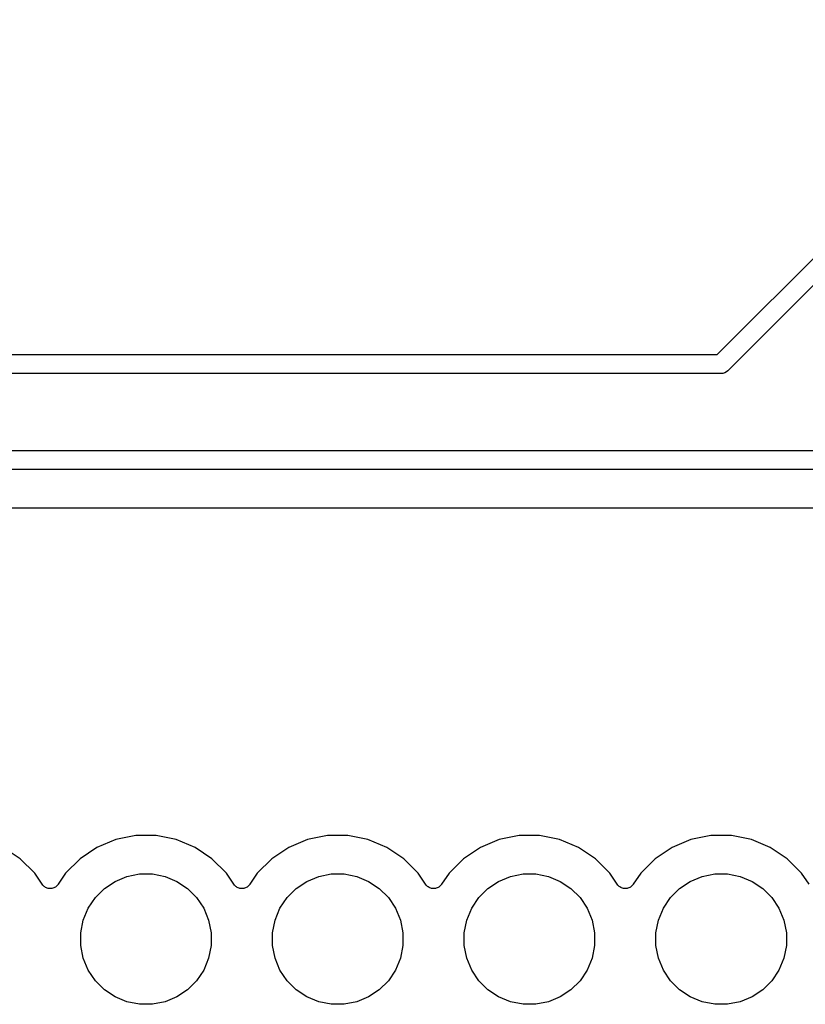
# Model space of a CAD drawing. Extents: x 4.65 to 8.55, y -5.31 to -3.29.
# Tile 21 of 29: x 7.73 to 8.14, y -5.28 to -4.77. Entities that reach past the tile are written whole.
import ezdxf

# ---------------------------------------------------------------- set-up
doc = ezdxf.new("R2010")
doc.units = 0
doc.header["$MEASUREMENT"] = 0
doc.layers.add('BLACK', color=7, linetype='CONTINUOUS')

msp = doc.modelspace()

# ---------------------------------------------------------------- linework, layer by layer
at = {"layer": 'BLACK', "linetype": 'CONTINUOUS'}
for p, q in [((8.09796, -4.94508), (8.2727, -4.77034)), ((8.27966, -4.7773), (8.10365, -4.95331)), ((7.50204, -4.94508), (8.09796, -4.94508)), ((8.09976, -4.95492), (7.50024, -4.95492)), ((8.1, -4.95494), (8.09976, -4.95492)), ((8.10024, -4.95492), (8.1, -4.95494)), ((8.10096, -4.95485), (8.10024, -4.95492)), ((8.10024, -4.95492), (8.10024, -4.95492)), ((8.10189, -4.95457), (8.10096, -4.95485)), ((8.10275, -4.95411), (8.10189, -4.95457)), ((8.1035, -4.9535), (8.10275, -4.95411)), ((8.10365, -4.95331), (8.1035, -4.9535)), ((7.45204, -4.99508), (8.41722, -4.99508)), ((8.41902, -5.00492), (7.45024, -5.00492)), ((7.45147, -5.02492), (8.24452, -5.02492)), ((7.78425, -5.19808), (7.77442, -5.20215)), ((7.79468, -5.196), (7.78425, -5.19808)), ((7.80532, -5.196), (7.79468, -5.196)), ((7.81575, -5.19808), (7.80532, -5.196)), ((7.82558, -5.20215), (7.81575, -5.19808)), ((7.88425, -5.19808), (7.87442, -5.20215)), ((7.89468, -5.196), (7.88425, -5.19808)), ((7.90532, -5.196), (7.89468, -5.196)), ((7.91575, -5.19808), (7.90532, -5.196)), ((7.92558, -5.20215), (7.91575, -5.19808)), ((7.98425, -5.19808), (7.97442, -5.20215)), ((7.99468, -5.196), (7.98425, -5.19808)), ((8.00532, -5.196), (7.99468, -5.196)), ((8.01575, -5.19808), (8.00532, -5.196)), ((8.02558, -5.20215), (8.01575, -5.19808)), ((8.08425, -5.19808), (8.07442, -5.20215)), ((8.09468, -5.196), (8.08425, -5.19808)), ((8.10532, -5.196), (8.09468, -5.196)), ((8.11575, -5.19808), (8.10532, -5.196)), ((8.12558, -5.20215), (8.11575, -5.19808)), ((7.73442, -5.20806), (7.72558, -5.20215)), ((7.77442, -5.20215), (7.76558, -5.20806)), ((7.83442, -5.20806), (7.82558, -5.20215)), ((7.87442, -5.20215), (7.86558, -5.20806)), ((7.93442, -5.20806), (7.92558, -5.20215)), ((7.97442, -5.20215), (7.96558, -5.20806)), ((8.03442, -5.20806), (8.02558, -5.20215)), ((8.07442, -5.20215), (8.06558, -5.20806)), ((8.13442, -5.20806), (8.12558, -5.20215)), ((7.74194, -5.21558), (7.73442, -5.20806)), ((7.76558, -5.20806), (7.75806, -5.21558)), ((7.84194, -5.21558), (7.83442, -5.20806)), ((7.86558, -5.20806), (7.85806, -5.21558)), ((7.94194, -5.21558), (7.93442, -5.20806)), ((7.96558, -5.20806), (7.95806, -5.21558)), ((8.04194, -5.21558), (8.03442, -5.20806)), ((8.06558, -5.20806), (8.05806, -5.21558)), ((8.14194, -5.21558), (8.13442, -5.20806)), ((7.74584, -5.22141), (7.74194, -5.21558)), ((7.75806, -5.21558), (7.75416, -5.22141)), ((7.78389, -5.21987), (7.79008, -5.21731)), ((7.79008, -5.21731), (7.79665, -5.216)), ((7.79665, -5.216), (7.80335, -5.216)), ((7.80335, -5.216), (7.80992, -5.21731)), ((7.80992, -5.21731), (7.81611, -5.21987)), ((7.84584, -5.22141), (7.84194, -5.21558)), ((7.85806, -5.21558), (7.85416, -5.22141)), ((7.88389, -5.21987), (7.89008, -5.21731)), ((7.89008, -5.21731), (7.89665, -5.216)), ((7.89665, -5.216), (7.90335, -5.216)), ((7.90335, -5.216), (7.90992, -5.21731)), ((7.90992, -5.21731), (7.91611, -5.21987)), ((7.94584, -5.22141), (7.94194, -5.21558)), ((7.95806, -5.21558), (7.95416, -5.22141)), ((7.98389, -5.21987), (7.99008, -5.21731)), ((7.99008, -5.21731), (7.99665, -5.216)), ((7.99665, -5.216), (8.00335, -5.216)), ((8.00335, -5.216), (8.00992, -5.21731)), ((8.00992, -5.21731), (8.01611, -5.21987)), ((8.04584, -5.22141), (8.04194, -5.21558)), ((8.05806, -5.21558), (8.05416, -5.22141)), ((8.08389, -5.21987), (8.09008, -5.21731)), ((8.09008, -5.21731), (8.09665, -5.216)), ((8.09665, -5.216), (8.10335, -5.216)), ((8.10335, -5.216), (8.10992, -5.21731)), ((8.10992, -5.21731), (8.11611, -5.21987)), ((8.14584, -5.22141), (8.14194, -5.21558)), ((7.74614, -5.22178), (7.74584, -5.22141)), ((7.74644, -5.22215), (7.74614, -5.22178)), ((7.74645, -5.22216), (7.74644, -5.22215)), ((7.74646, -5.22217), (7.74645, -5.22216)), ((7.74682, -5.22246), (7.74646, -5.22217)), ((7.74719, -5.22277), (7.74682, -5.22246)), ((7.7472, -5.22278), (7.74719, -5.22277)), ((7.74721, -5.22279), (7.7472, -5.22278)), ((7.74763, -5.22301), (7.74721, -5.22279)), ((7.74805, -5.22324), (7.74763, -5.22301)), ((7.74806, -5.22324), (7.74805, -5.22324)), ((7.74807, -5.22325), (7.74806, -5.22324)), ((7.74853, -5.22339), (7.74807, -5.22325)), ((7.74898, -5.22353), (7.74853, -5.22339)), ((7.74899, -5.22353), (7.74898, -5.22353)), ((7.74901, -5.22353), (7.74899, -5.22353)), ((7.74948, -5.22358), (7.74901, -5.22353)), ((7.74995, -5.22363), (7.74948, -5.22358)), ((7.74997, -5.22363), (7.74995, -5.22363)), ((7.74998, -5.22363), (7.74997, -5.22363)), ((7.75045, -5.22359), (7.74998, -5.22363)), ((7.75092, -5.22355), (7.75045, -5.22359)), ((7.75094, -5.22354), (7.75092, -5.22355)), ((7.75095, -5.22354), (7.75094, -5.22354)), ((7.75141, -5.22341), (7.75095, -5.22354)), ((7.75186, -5.22327), (7.75141, -5.22341)), ((7.75187, -5.22327), (7.75186, -5.22327)), ((7.75189, -5.22326), (7.75187, -5.22327)), ((7.75231, -5.22304), (7.75189, -5.22326)), ((7.75273, -5.22282), (7.75231, -5.22304)), ((7.75274, -5.22282), (7.75273, -5.22282)), ((7.75275, -5.22281), (7.75274, -5.22282)), ((7.75312, -5.22251), (7.75275, -5.22281)), ((7.75349, -5.22221), (7.75312, -5.22251)), ((7.7535, -5.2222), (7.75349, -5.22221)), ((7.75351, -5.2222), (7.7535, -5.2222)), ((7.75381, -5.22183), (7.75351, -5.2222)), ((7.75412, -5.22147), (7.75381, -5.22183)), ((7.75413, -5.22145), (7.75412, -5.22147)), ((7.75416, -5.22141), (7.75413, -5.22145)), ((7.75413, -5.22145), (7.75413, -5.22145)), ((7.75413, -5.22145), (7.75413, -5.22145)), ((7.77359, -5.22833), (7.77833, -5.22359)), ((7.77833, -5.22359), (7.78389, -5.21987)), ((7.81611, -5.21987), (7.82167, -5.22359)), ((7.82167, -5.22359), (7.82641, -5.22833)), ((7.84614, -5.22178), (7.84584, -5.22141)), ((7.84644, -5.22215), (7.84614, -5.22178)), ((7.84645, -5.22216), (7.84644, -5.22215)), ((7.84646, -5.22217), (7.84645, -5.22216)), ((7.84682, -5.22246), (7.84646, -5.22217)), ((7.84719, -5.22277), (7.84682, -5.22246)), ((7.8472, -5.22278), (7.84719, -5.22277)), ((7.84721, -5.22279), (7.8472, -5.22278)), ((7.84763, -5.22301), (7.84721, -5.22279)), ((7.84805, -5.22324), (7.84763, -5.22301)), ((7.84806, -5.22324), (7.84805, -5.22324)), ((7.84807, -5.22325), (7.84806, -5.22324)), ((7.84853, -5.22339), (7.84807, -5.22325)), ((7.84898, -5.22353), (7.84853, -5.22339)), ((7.84899, -5.22353), (7.84898, -5.22353)), ((7.84901, -5.22353), (7.84899, -5.22353)), ((7.84948, -5.22358), (7.84901, -5.22353)), ((7.84995, -5.22363), (7.84948, -5.22358)), ((7.84997, -5.22363), (7.84995, -5.22363)), ((7.84998, -5.22363), (7.84997, -5.22363)), ((7.85045, -5.22359), (7.84998, -5.22363)), ((7.85092, -5.22355), (7.85045, -5.22359)), ((7.85094, -5.22354), (7.85092, -5.22355)), ((7.85095, -5.22354), (7.85094, -5.22354)), ((7.85141, -5.22341), (7.85095, -5.22354)), ((7.85186, -5.22327), (7.85141, -5.22341)), ((7.85187, -5.22327), (7.85186, -5.22327)), ((7.85189, -5.22326), (7.85187, -5.22327)), ((7.85231, -5.22304), (7.85189, -5.22326)), ((7.85273, -5.22282), (7.85231, -5.22304)), ((7.85274, -5.22282), (7.85273, -5.22282)), ((7.85275, -5.22281), (7.85274, -5.22282)), ((7.85312, -5.22251), (7.85275, -5.22281)), ((7.85349, -5.22221), (7.85312, -5.22251)), ((7.8535, -5.2222), (7.85349, -5.22221)), ((7.85351, -5.2222), (7.8535, -5.2222)), ((7.85381, -5.22183), (7.85351, -5.2222)), ((7.85412, -5.22147), (7.85381, -5.22183)), ((7.85413, -5.22145), (7.85412, -5.22147)), ((7.85416, -5.22141), (7.85413, -5.22145)), ((7.85413, -5.22145), (7.85413, -5.22145)), ((7.85413, -5.22145), (7.85413, -5.22145)), ((7.87359, -5.22833), (7.87833, -5.22359)), ((7.87833, -5.22359), (7.88389, -5.21987)), ((7.91611, -5.21987), (7.92167, -5.22359)), ((7.92167, -5.22359), (7.92641, -5.22833)), ((7.94614, -5.22178), (7.94584, -5.22141)), ((7.94644, -5.22215), (7.94614, -5.22178)), ((7.94645, -5.22216), (7.94644, -5.22215)), ((7.94646, -5.22217), (7.94645, -5.22216)), ((7.94682, -5.22246), (7.94646, -5.22217)), ((7.94719, -5.22277), (7.94682, -5.22246)), ((7.9472, -5.22278), (7.94719, -5.22277)), ((7.94721, -5.22279), (7.9472, -5.22278)), ((7.94763, -5.22301), (7.94721, -5.22279)), ((7.94805, -5.22324), (7.94763, -5.22301)), ((7.94806, -5.22324), (7.94805, -5.22324)), ((7.94807, -5.22325), (7.94806, -5.22324)), ((7.94853, -5.22339), (7.94807, -5.22325)), ((7.94898, -5.22353), (7.94853, -5.22339)), ((7.94899, -5.22353), (7.94898, -5.22353)), ((7.94901, -5.22353), (7.94899, -5.22353)), ((7.94948, -5.22358), (7.94901, -5.22353)), ((7.94995, -5.22363), (7.94948, -5.22358)), ((7.94997, -5.22363), (7.94995, -5.22363)), ((7.94998, -5.22363), (7.94997, -5.22363)), ((7.95045, -5.22359), (7.94998, -5.22363)), ((7.95092, -5.22355), (7.95045, -5.22359)), ((7.95094, -5.22354), (7.95092, -5.22355)), ((7.95095, -5.22354), (7.95094, -5.22354)), ((7.95141, -5.22341), (7.95095, -5.22354)), ((7.95186, -5.22327), (7.95141, -5.22341)), ((7.95187, -5.22327), (7.95186, -5.22327)), ((7.95189, -5.22326), (7.95187, -5.22327)), ((7.95231, -5.22304), (7.95189, -5.22326)), ((7.95273, -5.22282), (7.95231, -5.22304)), ((7.95274, -5.22282), (7.95273, -5.22282)), ((7.95275, -5.22281), (7.95274, -5.22282)), ((7.95312, -5.22251), (7.95275, -5.22281)), ((7.95349, -5.22221), (7.95312, -5.22251)), ((7.9535, -5.2222), (7.95349, -5.22221)), ((7.95351, -5.2222), (7.9535, -5.2222)), ((7.95381, -5.22183), (7.95351, -5.2222)), ((7.95412, -5.22147), (7.95381, -5.22183)), ((7.95413, -5.22145), (7.95412, -5.22147)), ((7.95416, -5.22141), (7.95413, -5.22145)), ((7.95413, -5.22145), (7.95413, -5.22145)), ((7.95413, -5.22145), (7.95413, -5.22145)), ((7.97359, -5.22833), (7.97833, -5.22359)), ((7.97833, -5.22359), (7.98389, -5.21987)), ((8.01611, -5.21987), (8.02167, -5.22359)), ((8.02167, -5.22359), (8.02641, -5.22833)), ((8.04614, -5.22178), (8.04584, -5.22141)), ((8.04644, -5.22215), (8.04614, -5.22178)), ((8.04645, -5.22216), (8.04644, -5.22215)), ((8.04646, -5.22217), (8.04645, -5.22216)), ((8.04682, -5.22246), (8.04646, -5.22217)), ((8.04719, -5.22277), (8.04682, -5.22246)), ((8.0472, -5.22278), (8.04719, -5.22277)), ((8.04721, -5.22279), (8.0472, -5.22278)), ((8.04763, -5.22301), (8.04721, -5.22279)), ((8.04805, -5.22324), (8.04763, -5.22301)), ((8.04806, -5.22324), (8.04805, -5.22324)), ((8.04807, -5.22325), (8.04806, -5.22324)), ((8.04853, -5.22339), (8.04807, -5.22325)), ((8.04898, -5.22353), (8.04853, -5.22339)), ((8.04899, -5.22353), (8.04898, -5.22353)), ((8.04901, -5.22353), (8.04899, -5.22353)), ((8.04948, -5.22358), (8.04901, -5.22353)), ((8.04995, -5.22363), (8.04948, -5.22358)), ((8.04997, -5.22363), (8.04995, -5.22363)), ((8.04998, -5.22363), (8.04997, -5.22363)), ((8.05045, -5.22359), (8.04998, -5.22363)), ((8.05092, -5.22355), (8.05045, -5.22359)), ((8.05094, -5.22354), (8.05092, -5.22355)), ((8.05095, -5.22354), (8.05094, -5.22354)), ((8.05141, -5.22341), (8.05095, -5.22354)), ((8.05186, -5.22327), (8.05141, -5.22341)), ((8.05187, -5.22327), (8.05186, -5.22327)), ((8.05189, -5.22326), (8.05187, -5.22327)), ((8.05231, -5.22304), (8.05189, -5.22326)), ((8.05273, -5.22282), (8.05231, -5.22304)), ((8.05274, -5.22282), (8.05273, -5.22282)), ((8.05275, -5.22281), (8.05274, -5.22282)), ((8.05312, -5.22251), (8.05275, -5.22281)), ((8.05349, -5.22221), (8.05312, -5.22251)), ((8.0535, -5.2222), (8.05349, -5.22221)), ((8.05351, -5.2222), (8.0535, -5.2222)), ((8.05381, -5.22183), (8.05351, -5.2222)), ((8.05412, -5.22147), (8.05381, -5.22183)), ((8.05413, -5.22145), (8.05412, -5.22147)), ((8.05416, -5.22141), (8.05413, -5.22145)), ((8.05413, -5.22145), (8.05413, -5.22145)), ((8.05413, -5.22145), (8.05413, -5.22145)), ((8.07359, -5.22833), (8.07833, -5.22359)), ((8.07833, -5.22359), (8.08389, -5.21987)), ((8.11611, -5.21987), (8.12167, -5.22359)), ((8.12167, -5.22359), (8.12641, -5.22833)), ((7.76987, -5.23389), (7.77359, -5.22833)), ((7.82641, -5.22833), (7.83013, -5.23389)), ((7.86987, -5.23389), (7.87359, -5.22833)), ((7.92641, -5.22833), (7.93013, -5.23389)), ((7.96987, -5.23389), (7.97359, -5.22833)), ((8.02641, -5.22833), (8.03013, -5.23389)), ((8.06987, -5.23389), (8.07359, -5.22833)), ((8.12641, -5.22833), (8.13013, -5.23389)), ((7.76731, -5.24008), (7.76987, -5.23389)), ((7.83013, -5.23389), (7.83269, -5.24008)), ((7.86731, -5.24008), (7.86987, -5.23389)), ((7.93013, -5.23389), (7.93269, -5.24008)), ((7.96731, -5.24008), (7.96987, -5.23389)), ((8.03013, -5.23389), (8.03269, -5.24008)), ((8.06731, -5.24008), (8.06987, -5.23389)), ((8.13013, -5.23389), (8.13269, -5.24008)), ((7.766, -5.24665), (7.76731, -5.24008)), ((7.83269, -5.24008), (7.834, -5.24665)), ((7.866, -5.24665), (7.86731, -5.24008)), ((7.93269, -5.24008), (7.934, -5.24665)), ((7.966, -5.24665), (7.96731, -5.24008)), ((8.03269, -5.24008), (8.034, -5.24665)), ((8.066, -5.24665), (8.06731, -5.24008)), ((8.13269, -5.24008), (8.134, -5.24665)), ((7.766, -5.25335), (7.766, -5.24665)), ((7.834, -5.24665), (7.834, -5.25335)), ((7.866, -5.25335), (7.866, -5.24665)), ((7.934, -5.24665), (7.934, -5.25335)), ((7.966, -5.25335), (7.966, -5.24665)), ((8.034, -5.24665), (8.034, -5.25335)), ((8.066, -5.25335), (8.066, -5.24665)), ((8.134, -5.24665), (8.134, -5.25335)), ((7.76731, -5.25992), (7.766, -5.25335)), ((7.834, -5.25335), (7.83269, -5.25992)), ((7.86731, -5.25992), (7.866, -5.25335)), ((7.934, -5.25335), (7.93269, -5.25992)), ((7.96731, -5.25992), (7.966, -5.25335)), ((8.034, -5.25335), (8.03269, -5.25992)), ((8.06731, -5.25992), (8.066, -5.25335)), ((8.134, -5.25335), (8.13269, -5.25992)), ((7.76987, -5.26611), (7.76731, -5.25992)), ((7.83269, -5.25992), (7.83013, -5.26611)), ((7.86987, -5.26611), (7.86731, -5.25992)), ((7.93269, -5.25992), (7.93013, -5.26611)), ((7.96987, -5.26611), (7.96731, -5.25992)), ((8.03269, -5.25992), (8.03013, -5.26611)), ((8.06987, -5.26611), (8.06731, -5.25992)), ((8.13269, -5.25992), (8.13013, -5.26611)), ((7.77359, -5.27167), (7.76987, -5.26611)), ((7.83013, -5.26611), (7.82641, -5.27167)), ((7.87359, -5.27167), (7.86987, -5.26611)), ((7.93013, -5.26611), (7.92641, -5.27167)), ((7.97359, -5.27167), (7.96987, -5.26611)), ((8.03013, -5.26611), (8.02641, -5.27167)), ((8.07359, -5.27167), (8.06987, -5.26611)), ((8.13013, -5.26611), (8.12641, -5.27167)), ((7.77833, -5.27641), (7.77359, -5.27167)), ((7.82641, -5.27167), (7.82167, -5.27641)), ((7.87833, -5.27641), (7.87359, -5.27167)), ((7.92641, -5.27167), (7.92167, -5.27641)), ((7.97833, -5.27641), (7.97359, -5.27167)), ((8.02641, -5.27167), (8.02167, -5.27641)), ((8.07833, -5.27641), (8.07359, -5.27167)), ((8.12641, -5.27167), (8.12167, -5.27641)), ((7.78389, -5.28013), (7.77833, -5.27641)), ((7.79008, -5.28269), (7.78389, -5.28013)), ((7.81611, -5.28013), (7.80992, -5.28269)), ((7.82167, -5.27641), (7.81611, -5.28013)), ((7.88389, -5.28013), (7.87833, -5.27641)), ((7.89008, -5.28269), (7.88389, -5.28013)), ((7.91611, -5.28013), (7.90992, -5.28269)), ((7.92167, -5.27641), (7.91611, -5.28013)), ((7.98389, -5.28013), (7.97833, -5.27641)), ((7.99008, -5.28269), (7.98389, -5.28013)), ((8.01611, -5.28013), (8.00992, -5.28269)), ((8.02167, -5.27641), (8.01611, -5.28013)), ((8.08389, -5.28013), (8.07833, -5.27641)), ((8.09008, -5.28269), (8.08389, -5.28013)), ((8.11611, -5.28013), (8.10992, -5.28269)), ((8.12167, -5.27641), (8.11611, -5.28013)), ((7.79665, -5.284), (7.79008, -5.28269)), ((7.80335, -5.284), (7.79665, -5.284)), ((7.80992, -5.28269), (7.80335, -5.284)), ((7.89665, -5.284), (7.89008, -5.28269)), ((7.90335, -5.284), (7.89665, -5.284)), ((7.90992, -5.28269), (7.90335, -5.284)), ((7.99665, -5.284), (7.99008, -5.28269)), ((8.00335, -5.284), (7.99665, -5.284)), ((8.00992, -5.28269), (8.00335, -5.284)), ((8.09665, -5.284), (8.09008, -5.28269)), ((8.10335, -5.284), (8.09665, -5.284)), ((8.10992, -5.28269), (8.10335, -5.284))]:
    msp.add_line(p, q, dxfattribs=at)

doc.saveas('drawing.dxf')
